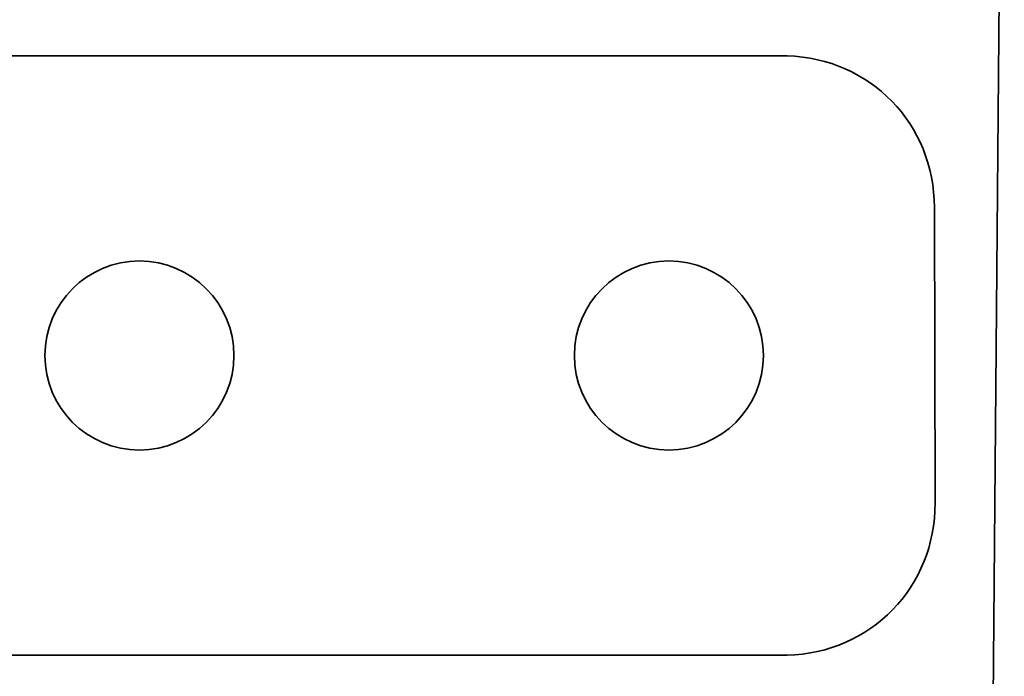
# Model space of a CAD drawing. Header units: inches. Extents: x 2.9 to 36.1, y -1.9 to 23.5.
# Tile 8 of 30: x 15.2 to 18.4, y 1.1 to 3.2. Entities that reach past the tile are written whole.
import ezdxf

# ---------------------------------------------------------------- set-up
doc = ezdxf.new("R2010")
doc.units = ezdxf.units.IN
doc.header["$MEASUREMENT"] = 0
doc.layers.add('Visible Edges(ANSI)', color=7, linetype='Continuous', lineweight=35)

msp = doc.modelspace()

# ---------------------------------------------------------------- linework, layer by layer
at = {"layer": 'Visible Edges(ANSI)'}
for p, q in [((18.3415, 0.2323), (18.3846, 5.1723)), ((17.6766, 3.1093), (13.5747, 3.1093)), ((17.6766, 3.1093), (17.6921, 3.1093)), ((18.1637, 1.683), (18.1617, 2.6258)), ((13.5714, 1.1973), (17.6799, 1.1973)), ((17.692, 1.1973), (17.6799, 1.1973))]:
    msp.add_line(p, q, dxfattribs=at)
for centre in [(15.6257, 2.1533), (17.3147, 2.1533)]:
    msp.add_circle(centre, 0.3016, dxfattribs=at)
for centre, major_axis, ratio, start_param, end_param in [((17.646, 2.5939), (0.3753, 0.3754), 0.941934, 5.529714, 7.008867), ((17.648, 1.714), (0.3699, -0.3825), 0.939637, 5.568821, 7.056321)]:
    msp.add_ellipse(centre, major_axis=major_axis, ratio=ratio, start_param=start_param, end_param=end_param, dxfattribs=at)

doc.saveas('drawing.dxf')
